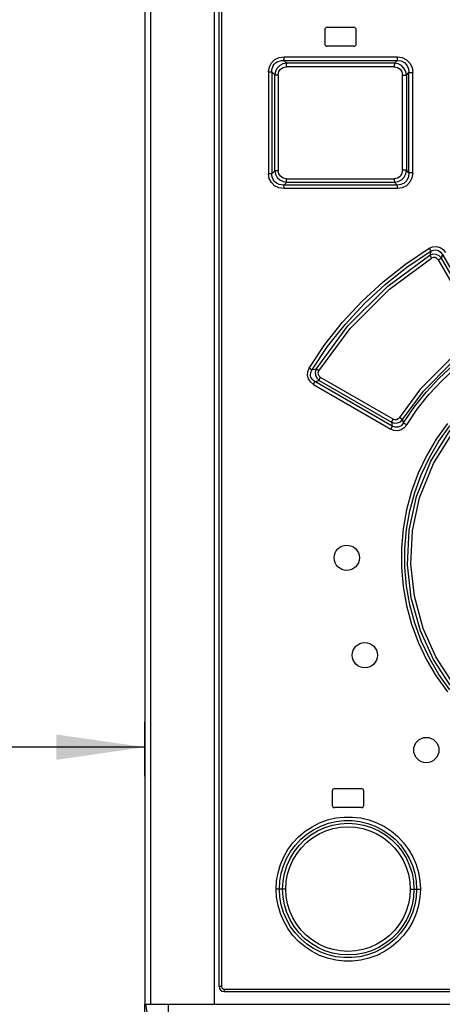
# Model space of a CAD drawing. Extents: x 0 to 594, y 0 to 420.
# Tile 4 of 26: x 79 to 96, y 239 to 278. Entities that reach past the tile are written whole.
import ezdxf

# ---------------------------------------------------------------- set-up
doc = ezdxf.new("R2010")
doc.units = 0
doc.header["$LTSCALE"] = 32.67
doc.layers.get('0').update_dxf_attribs({"linetype": 'CONTINUOUS'})
doc.styles.get("Standard").update_dxf_attribs({"font": 'txt', "width": 0.8})
doc.dimstyles.get("Standard").update_dxf_attribs({"dimtxt": 2.5, "dimasz": 2.5, "dimexe": 1.25, "dimexo": 0.625, "dimtad": 1, "dimcen": 2.5, "dimazin": 3, "dimtfac": 1, "dimtmove": 0, "dimatfit": 3})

# ---------------------------------------------------------------- blocks, each defined once
blk = doc.blocks.new('_FILLED')
at = {"color": 0, "linetype": 'BYBLOCK'}
blk.add_solid([(0, 0), (-1, 0.143), (-1, -0.143)], dxfattribs=at)
blk = doc.blocks.new('*D3')
at = {"color": 2, "linetype": 'CONTINUOUS'}
for p, q in [((59.201, 250.203), (59.201, 247.156)), ((84.271, 248.057), (84.271, 250.203)), ((59.201, 249.203), (71.736, 249.203)), ((84.271, 249.203), (71.736, 249.203))]:
    blk.add_line(p, q, dxfattribs=at)
at = {"color": 2, "linetype": 'CONTINUOUS', "xscale": 3.5, "yscale": 3.5, "zscale": 3.5, "rotation": 180}
blk.add_blockref('_FILLED', (59.201, 249.203), dxfattribs=at)
at = {"color": 2, "linetype": 'CONTINUOUS', "xscale": 3.5, "yscale": 3.5, "zscale": 3.5}
blk.add_blockref('_FILLED', (84.271, 249.203), dxfattribs=at)
at = {"color": 5, "linetype": 'CONTINUOUS', "width": 0.8}
blk.add_text('50', height=3.5, dxfattribs=at).set_placement((67.79, 250.078))

msp = doc.modelspace()

# ---------------------------------------------------------------- linework, layer by layer
at = {"color": 7, "linetype": 'CONTINUOUS'}
for p, q in [((84.271, 303.54), (84.271, 239.04)), ((87.213, 239.74), (87.213, 303.39)), ((87.013, 303.04), (87.013, 239.04)), ((91.488, 277.665), (92.538, 277.665)), ((91.388, 277.565), (91.388, 277.015)), ((92.638, 277.015), (92.638, 277.565)), ((92.538, 276.915), (91.488, 276.915)), ((89.771, 276.354), (94.258, 276.355)), ((89.886, 276.244), (89.771, 276.354)), ((94.258, 276.355), (94.15, 276.244)), ((89.771, 271.427), (89.886, 271.537)), ((94.258, 271.426), (89.771, 271.427)), ((94.15, 271.537), (94.258, 271.426)), ((91.688, 247.465), (91.688, 246.915)), ((91.788, 247.565), (92.838, 247.565)), ((92.938, 246.915), (92.938, 247.465)), ((92.838, 246.815), (91.788, 246.815)), ((87.413, 239.54), (118.613, 239.54)), ((84.263, 239.04), (84.263, 238.29)), ((84.271, 239.04), (121.755, 239.04)), ((84.298, 239.04), (84.414, 238.313)), ((85.213, 238.29), (85.213, 239.04))]:
    msp.add_line(p, q, dxfattribs=at)
at = {"color": 9, "linetype": 'CONTINUOUS'}
for p, q in [((84.488, 303.54), (84.488, 239.04)), ((87.302, 303.39), (87.302, 239.74)), ((89.78, 276.495), (94.264, 276.495)), ((94.144, 276.103), (89.878, 276.103)), ((94.15, 276.244), (89.886, 276.244)), ((89.169, 275.906), (89.169, 271.875)), ((89.169, 275.906), (89.296, 275.906)), ((89.296, 275.906), (89.296, 271.875)), ((89.296, 275.906), (89.421, 275.785)), ((89.421, 271.996), (89.421, 275.785)), ((89.421, 275.785), (89.547, 275.785)), ((89.547, 275.785), (89.547, 271.996)), ((94.473, 272.014), (94.473, 275.767)), ((94.473, 275.767), (94.623, 275.767)), ((94.623, 275.767), (94.725, 275.871)), ((94.623, 275.767), (94.623, 272.014)), ((94.725, 271.91), (94.725, 275.871)), ((94.725, 275.871), (94.875, 275.871)), ((94.875, 271.91), (94.875, 275.871)), ((89.296, 271.875), (89.169, 271.875)), ((89.421, 271.996), (89.296, 271.875)), ((89.547, 271.996), (89.421, 271.996)), ((94.623, 272.014), (94.473, 272.014)), ((94.725, 271.91), (94.623, 272.014)), ((94.875, 271.91), (94.725, 271.91)), ((89.877, 271.678), (94.144, 271.678)), ((89.886, 271.537), (94.15, 271.537)), ((94.264, 271.286), (89.78, 271.286)), ((95.589, 268.813), (95.549, 268.654)), ((96.009, 268.538), (96.045, 268.685)), ((96.045, 268.685), (97.799, 265.647)), ((95.881, 268.466), (97.53, 265.611)), ((97.657, 265.682), (96.009, 268.538)), ((91.055, 264.153), (90.886, 264.109)), ((91.004, 263.664), (91.168, 263.704)), ((94.065, 261.897), (91.004, 263.664)), ((91.168, 263.704), (94.03, 262.05)), ((94.093, 262.171), (91.229, 263.824)), ((90.943, 263.544), (94.001, 261.777)), ((94.03, 262.05), (94.065, 261.897)), ((94.507, 262.02), (94.473, 262.159)), ((89.847, 243.59), (89.469, 243.59)), ((94.773, 243.59), (95.175, 243.59)), ((87.302, 239.74), (87.213, 239.74)), ((87.351, 239.654), (87.402, 239.64)), ((87.402, 239.64), (118.624, 239.64))]:
    msp.add_line(p, q, dxfattribs=at)
for points in [[(89.169, 275.906), (89.199, 276.096), (89.283, 276.259), (89.415, 276.386), (89.583, 276.467), (89.78, 276.495)], [(89.771, 276.354), (89.776, 276.386), (89.779, 276.436), (89.78, 276.495)], [(94.264, 276.495), (94.263, 276.436), (94.261, 276.386), (94.258, 276.354)], [(94.264, 276.495), (94.458, 276.465), (94.628, 276.378), (94.761, 276.242), (94.845, 276.069), (94.875, 275.871)], [(89.296, 275.906), (89.3, 275.991), (89.319, 276.068), (89.35, 276.139), (89.393, 276.201), (89.446, 276.254), (89.511, 276.297), (89.587, 276.33), (89.674, 276.35), (89.771, 276.354)], [(89.886, 276.244), (89.738, 276.216), (89.611, 276.15), (89.51, 276.048), (89.446, 275.925), (89.421, 275.785)], [(89.547, 275.785), (89.572, 275.912), (89.64, 276.012), (89.744, 276.078), (89.878, 276.103)], [(89.876, 276.103), (89.878, 276.162), (89.881, 276.211), (89.886, 276.244)], [(94.15, 276.244), (94.147, 276.212), (94.144, 276.163), (94.144, 276.103)], [(94.144, 276.103), (94.274, 276.077), (94.378, 276.007), (94.448, 275.9), (94.473, 275.767)], [(94.623, 275.767), (94.596, 275.916), (94.527, 276.047), (94.423, 276.151), (94.294, 276.218), (94.15, 276.244)], [(94.258, 276.355), (94.413, 276.334), (94.544, 276.268), (94.645, 276.162), (94.706, 276.029), (94.725, 275.871)], [(89.78, 271.286), (89.578, 271.316), (89.408, 271.399), (89.277, 271.53), (89.196, 271.693), (89.169, 271.875)], [(89.771, 271.427), (89.674, 271.431), (89.587, 271.451), (89.511, 271.484), (89.446, 271.527), (89.393, 271.58), (89.35, 271.642), (89.319, 271.712), (89.3, 271.79), (89.296, 271.875)], [(89.421, 271.996), (89.447, 271.853), (89.513, 271.728), (89.614, 271.629), (89.74, 271.564), (89.886, 271.537)], [(89.877, 271.678), (89.741, 271.704), (89.636, 271.773), (89.57, 271.873), (89.547, 271.996)], [(94.473, 272.014), (94.447, 271.879), (94.376, 271.772), (94.271, 271.703), (94.144, 271.678)], [(94.15, 271.537), (94.297, 271.564), (94.426, 271.632), (94.529, 271.736), (94.596, 271.866), (94.623, 272.014)], [(94.725, 271.91), (94.705, 271.747), (94.64, 271.612), (94.536, 271.507), (94.407, 271.445), (94.258, 271.426)], [(94.875, 271.91), (94.844, 271.709), (94.758, 271.535), (94.623, 271.399), (94.453, 271.314), (94.264, 271.286)], [(89.78, 271.286), (89.779, 271.344), (89.776, 271.394), (89.771, 271.426)], [(89.886, 271.537), (89.881, 271.569), (89.878, 271.618), (89.876, 271.678)], [(94.144, 271.678), (94.144, 271.619), (94.147, 271.569), (94.15, 271.537)], [(94.258, 271.426), (94.261, 271.395), (94.263, 271.346), (94.264, 271.286)], [(90.777, 264.181), (91.401, 265.117), (92.1, 266.006), (92.867, 266.837), (93.697, 267.605), (94.584, 268.305), (95.521, 268.932)], [(90.886, 264.109), (91.506, 265.039), (92.199, 265.918), (92.959, 266.74), (93.781, 267.5), (94.659, 268.192), (95.589, 268.813)], [(91.055, 264.153), (92.307, 265.862), (93.884, 267.435), (95.549, 268.654)], [(95.521, 268.932), (95.663, 268.99), (95.811, 269), (95.955, 268.961), (96.078, 268.877), (96.174, 268.756)], [(95.522, 268.932), (95.551, 268.883), (95.575, 268.841), (95.589, 268.813)], [(96.01, 268.538), (95.918, 268.634), (95.8, 268.688), (95.671, 268.695), (95.549, 268.654)], [(95.549, 268.654), (95.563, 268.627), (95.587, 268.585), (95.618, 268.535)], [(95.589, 268.813), (95.692, 268.859), (95.794, 268.867), (95.894, 268.839), (95.977, 268.779), (96.045, 268.685)], [(91.163, 264.08), (92.391, 265.756), (93.954, 267.317), (95.618, 268.536)], [(95.881, 268.466), (95.829, 268.526), (95.761, 268.559), (95.687, 268.562), (95.618, 268.536)], [(95.881, 268.466), (95.934, 268.496), (95.979, 268.522), (96.01, 268.538)], [(97.468, 265.356), (96.303, 264.49), (95.186, 263.37), (94.346, 262.236)], [(94.473, 262.159), (95.301, 263.277), (96.401, 264.382), (97.548, 265.237)], [(94.507, 262.02), (94.934, 262.647), (95.407, 263.239), (95.922, 263.794), (96.477, 264.308), (97.067, 264.777), (97.69, 265.199)], [(94.635, 261.944), (95.053, 262.56), (95.517, 263.143), (96.024, 263.69), (96.571, 264.196), (97.153, 264.66), (97.768, 265.078)], [(90.943, 263.544), (90.821, 263.642), (90.742, 263.763), (90.707, 263.903), (90.72, 264.045), (90.777, 264.181)], [(90.886, 264.109), (90.862, 264.126), (90.824, 264.151), (90.777, 264.181)], [(91.004, 263.664), (90.946, 263.7), (90.9, 263.742), (90.866, 263.788), (90.843, 263.837), (90.83, 263.888), (90.827, 263.941), (90.835, 263.995), (90.854, 264.052), (90.886, 264.109)], [(91.055, 264.153), (91.015, 264.031), (91.022, 263.906), (91.075, 263.792), (91.168, 263.704)], [(91.163, 264.08), (91.116, 264.109), (91.079, 264.135), (91.055, 264.153)], [(91.229, 263.824), (91.17, 263.876), (91.139, 263.94), (91.136, 264.011), (91.163, 264.08)], [(90.943, 263.544), (90.97, 263.593), (90.992, 263.635), (91.004, 263.664)], [(91.168, 263.704), (91.18, 263.732), (91.201, 263.774), (91.229, 263.824)], [(94.093, 262.171), (94.065, 262.121), (94.043, 262.079), (94.03, 262.05)], [(94.03, 262.05), (94.148, 262.013), (94.27, 262.021), (94.383, 262.071), (94.473, 262.159)], [(94.507, 262.02), (94.416, 261.913), (94.302, 261.856), (94.181, 261.852), (94.065, 261.897)], [(94.346, 262.236), (94.294, 262.181), (94.229, 262.151), (94.16, 262.147), (94.093, 262.171)], [(94.473, 262.159), (94.444, 262.175), (94.399, 262.202), (94.346, 262.236)], [(94.635, 261.944), (94.582, 261.976), (94.537, 262.003), (94.507, 262.02)], [(94.635, 261.944), (94.535, 261.827), (94.411, 261.749), (94.271, 261.714), (94.13, 261.725), (94.001, 261.777)], [(94.065, 261.897), (94.052, 261.869), (94.03, 261.827), (94.002, 261.776)], [(96.243, 261.995), (95.804, 261.381), (95.419, 260.725), (95.091, 260.035), (94.826, 259.318), (94.626, 258.582), (94.491, 257.833), (94.424, 257.075), (94.424, 256.311), (94.491, 255.55), (94.625, 254.799), (94.825, 254.065), (95.089, 253.351), (95.417, 252.66), (95.803, 252.003), (96.243, 251.385)], [(96.348, 251.471), (95.913, 252.08), (95.533, 252.726), (95.211, 253.404), (94.951, 254.108), (94.754, 254.83), (94.622, 255.566), (94.555, 256.313), (94.555, 257.062), (94.621, 257.809), (94.753, 258.547), (94.95, 259.271), (95.211, 259.976), (95.533, 260.655), (95.913, 261.301), (96.348, 261.91)], [(96.358, 251.648), (95.695, 252.672), (95.181, 253.802), (94.817, 255.107), (94.67, 256.418), (94.738, 257.783), (95.026, 259.119), (95.587, 260.506), (96.358, 261.733)], [(96.464, 251.732), (95.794, 252.771), (95.287, 253.899), (94.94, 255.172), (94.802, 256.443), (94.868, 257.761), (95.146, 259.056), (95.696, 260.424), (96.464, 261.649)], [(89.469, 243.59), (89.488, 243.916), (89.544, 244.24), (89.638, 244.557), (89.768, 244.862), (89.933, 245.151), (90.131, 245.419), (90.358, 245.662), (90.612, 245.876), (90.889, 246.059), (91.187, 246.21), (91.501, 246.325), (91.826, 246.402), (92.156, 246.44), (92.487, 246.44), (92.816, 246.402), (93.141, 246.325), (93.455, 246.21), (93.752, 246.06), (94.029, 245.878), (94.283, 245.664), (94.51, 245.423), (94.708, 245.155), (94.874, 244.866), (95.005, 244.56), (95.099, 244.242), (95.156, 243.917), (95.175, 243.59)], [(89.596, 243.59), (89.614, 243.907), (89.669, 244.216), (89.759, 244.517), (89.883, 244.805), (90.04, 245.079), (90.229, 245.332), (90.445, 245.563), (90.687, 245.766), (90.952, 245.94), (91.235, 246.082), (91.533, 246.191), (91.84, 246.264), (92.154, 246.3), (92.47, 246.3), (92.784, 246.263), (93.091, 246.19), (93.387, 246.082), (93.669, 245.94), (93.932, 245.767), (94.174, 245.564), (94.39, 245.335), (94.578, 245.082), (94.736, 244.81), (94.86, 244.521), (94.951, 244.22), (95.007, 243.908), (95.025, 243.59)], [(89.72, 243.59), (89.739, 243.905), (89.795, 244.212), (89.888, 244.51), (90.017, 244.798), (90.179, 245.068), (90.373, 245.315), (90.594, 245.537), (90.84, 245.731), (91.109, 245.893), (91.395, 246.023), (91.694, 246.117), (92.002, 246.174), (92.316, 246.194), (92.631, 246.176), (92.94, 246.119), (93.24, 246.026), (93.527, 245.897), (93.797, 245.735), (94.045, 245.541), (94.266, 245.319), (94.46, 245.073), (94.623, 244.805), (94.752, 244.517), (94.847, 244.217), (94.904, 243.907), (94.923, 243.59)], [(89.847, 243.59), (89.865, 243.885), (89.918, 244.176), (90.006, 244.461), (90.128, 244.732), (90.281, 244.986), (90.465, 245.222), (90.674, 245.432), (90.907, 245.615), (91.165, 245.77), (91.438, 245.893), (91.718, 245.981), (92.009, 246.035), (92.31, 246.053), (92.609, 246.035), (92.899, 245.982), (93.182, 245.894), (93.456, 245.77), (93.712, 245.615), (93.945, 245.432), (94.155, 245.222), (94.338, 244.987), (94.492, 244.732), (94.614, 244.461), (94.703, 244.175), (94.756, 243.883), (94.773, 243.59)], [(95.175, 243.59), (95.156, 243.266), (95.1, 242.941), (95.005, 242.622), (94.874, 242.316), (94.708, 242.026), (94.511, 241.76), (94.284, 241.518), (94.03, 241.304), (93.752, 241.12), (93.454, 240.97), (93.142, 240.856), (92.818, 240.779), (92.487, 240.741), (92.154, 240.741), (91.824, 240.779), (91.501, 240.856), (91.188, 240.971), (90.889, 241.122), (90.611, 241.306), (90.358, 241.52), (90.131, 241.762), (89.934, 242.029), (89.769, 242.317), (89.638, 242.623), (89.544, 242.941), (89.488, 243.266), (89.469, 243.59)], [(95.025, 243.59), (95.007, 243.274), (94.951, 242.962), (94.86, 242.658), (94.734, 242.368), (94.576, 242.095), (94.387, 241.843), (94.171, 241.614), (93.93, 241.412), (93.666, 241.239), (93.383, 241.097), (93.086, 240.989), (92.778, 240.917), (92.463, 240.881), (92.146, 240.882), (91.832, 240.919), (91.527, 240.992), (91.231, 241.1), (90.949, 241.243), (90.685, 241.417), (90.443, 241.62), (90.228, 241.849), (90.041, 242.101), (89.884, 242.374), (89.759, 242.662), (89.669, 242.964), (89.614, 243.275), (89.596, 243.59)], [(94.923, 243.59), (94.904, 243.274), (94.847, 242.966), (94.754, 242.667), (94.625, 242.38), (94.461, 242.11), (94.267, 241.862), (94.045, 241.64), (93.798, 241.447), (93.528, 241.284), (93.242, 241.155), (92.942, 241.062), (92.634, 241.006), (92.319, 240.987), (92.005, 241.006), (91.697, 241.063), (91.399, 241.156), (91.113, 241.285), (90.844, 241.448), (90.596, 241.642), (90.374, 241.865), (90.181, 242.112), (90.019, 242.38), (89.89, 242.666), (89.796, 242.966), (89.739, 243.275), (89.72, 243.59)], [(94.773, 243.59), (94.756, 243.295), (94.702, 243.003), (94.613, 242.718), (94.491, 242.447), (94.338, 242.192), (94.153, 241.957), (93.943, 241.747), (93.711, 241.565), (93.454, 241.41), (93.18, 241.287), (92.897, 241.199), (92.606, 241.146), (92.308, 241.128), (92.011, 241.146), (91.72, 241.2), (91.436, 241.288), (91.162, 241.412), (90.906, 241.567), (90.672, 241.751), (90.463, 241.961), (90.28, 242.196), (90.127, 242.451), (90.005, 242.722), (89.917, 243.007), (89.864, 243.299), (89.847, 243.59)], [(87.302, 239.74), (87.315, 239.691), (87.351, 239.654)], [(87.402, 239.64), (87.404, 239.589), (87.408, 239.553), (87.413, 239.54)]]:
    msp.add_lwpolyline(points, dxfattribs=at)
at = {"color": 7, "linetype": 'CONTINUOUS'}
for centre in [(92.263, 256.69), (92.977, 252.838), (95.412, 249.089)]:
    msp.add_circle(centre, 0.5, dxfattribs=at)
for centre, radius, start, end in [((91.488, 277.565), 0.1, 90, 180), ((92.538, 277.565), 0.1, 0, 90), ((91.488, 277.015), 0.1, 180, 270), ((92.538, 277.015), 0.1, 270, 360), ((91.788, 247.465), 0.1, 90, 180), ((92.838, 247.465), 0.1, 0, 90), ((91.788, 246.915), 0.1, 180, 270), ((92.838, 246.915), 0.1, 270, 360), ((87.413, 239.74), 0.2, 180, 270)]:
    msp.add_arc(centre, radius, start, end, dxfattribs=at)

# ---------------------------------------------------------------- dimensions: what is measured, and where the dimension line sits
at = {"color": 2, "linetype": 'CONTINUOUS'}
dim = msp.add_linear_dim(base=(59.201, 249.203), p1=(84.271, 248.057), p2=(59.201, 247.156), angle=180, dimstyle='Standard', dxfattribs=at)
dim.commit()
dim.dimension.update_dxf_attribs({"geometry": '*D3', "text_midpoint": (70.59, 251.828), "dimtype": 128})

doc.saveas('drawing.dxf')
